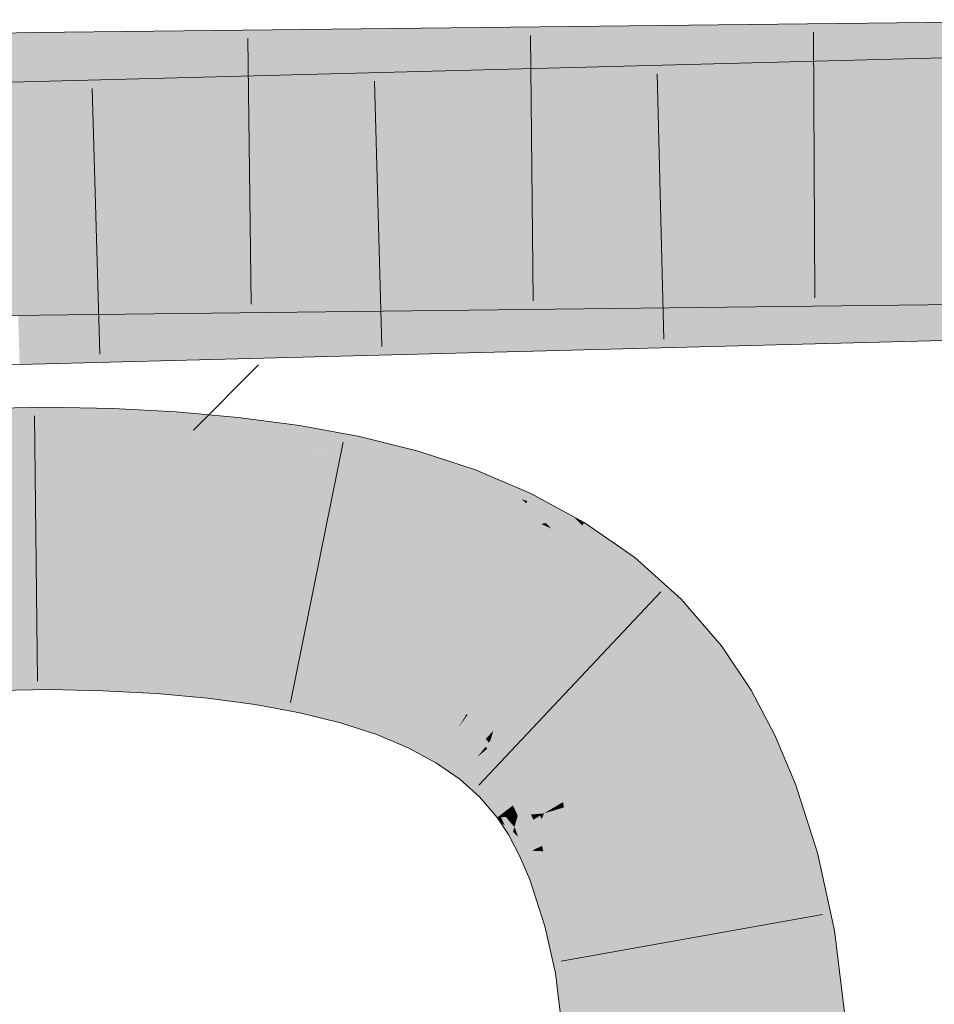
# Model space of a CAD drawing. Extents: x -620 to 300, y 62 to 1107.
# Tile 205 of 256: x 223.596 to 224.406, y 724.14 to 725.011. Entities that reach past the tile are written whole.
import ezdxf

# ---------------------------------------------------------------- set-up
doc = ezdxf.new("R2010")
doc.units = 0
doc.layers.get('0').update_dxf_attribs({"lineweight": 35})
for name, color, linetype, lineweight, true_color in [('E_Detail_Wandschraffur', 7, 'Continuous', 5, 0xc0c0c0), ('E_Leerrohr 25-A06G9G0X8I', 7, 'Continuous', 9, 0xff8000), ('E_Leerrohr 25-Shading', 7, 'Continuous', 9, 0xff8000)]:
    doc.layers.add(name, color=color, linetype=linetype, lineweight=lineweight, true_color=true_color)

# ---------------------------------------------------------------- blocks, each defined once
blk = doc.blocks.new('Shading-A06G9FMP8I', base_point=(188.1987, 722.68439))
at = {"layer": 'E_Leerrohr 25-Shading', "color": 43, "true_color": 0xd7ab7f}
for points in [[(223.60986, 724.96381), (223.60986, 724.9635), (223.97958, 725.00427), (223.82458, 724.97955)], [(223.60986, 724.96381), (223.97958, 725.00427), (223.88228, 725.00317)], [(223.82458, 724.97955), (223.9821, 724.99139), (223.97958, 725.00427), (224.02113, 725.00476)], [(224.0329, 725.00006), (224.02113, 725.00476), (223.9821, 724.99139)], [(224.10953, 724.96918), (224.17453, 724.96991), (224.02113, 725.00476), (224.08614, 725.00549)], [(224.17453, 724.93481), (225.70341, 724.97485), (224.08614, 724.96912), (225.70282, 725.01147)], [(224.17453, 724.96991), (224.5488, 724.97412), (224.08614, 725.00549), (224.54874, 725.01074)], [(223.60938, 724.99457), (223.6093, 725.00012), (223.09911, 724.95343), (223.4805, 724.99261)], [(223.4805, 724.99261), (223.6093, 725.00012), (223.53979, 724.99872)], [(223.66527, 725.00073), (223.6093, 725.00012), (223.60938, 724.99457)], [(223.6096, 724.98053), (223.77826, 725.00201), (223.60938, 724.99457), (223.66527, 725.00073)], [(223.88228, 725.00317), (223.77826, 725.00201), (223.60986, 724.96381), (223.6096, 724.98053)], [(224.05267, 724.99207), (224.0329, 725.00006), (223.9108, 724.96692), (223.9821, 724.99139)], [(223.60938, 724.99457), (223.09911, 724.95343), (223.29811, 724.95734)], [(223.29811, 724.95734), (223.46449, 724.96063), (223.60938, 724.99457), (223.6096, 724.98053)], [(223.83342, 724.966), (223.9821, 724.99139), (223.73247, 724.9649), (223.82458, 724.97955)], [(223.9108, 724.96692), (223.9821, 724.99139), (223.83342, 724.966)], [(223.9108, 724.96692), (224.10953, 724.96918), (224.05267, 724.99207)], [(223.46449, 724.96063), (223.60986, 724.9635), (223.6096, 724.98053)], [(223.82458, 724.97955), (223.60986, 724.9635), (223.73247, 724.9649)], [(224.10953, 724.93311), (224.17453, 724.93481), (224.02113, 724.96741), (224.08614, 724.96912)], [(223.58887, 724.9408), (223.74026, 724.96008), (223.58855, 724.95197), (223.6377, 724.9574)], [(223.58928, 724.927), (223.83504, 724.96259), (223.58887, 724.9408), (223.74026, 724.96008)], [(223.92506, 724.9649), (223.83504, 724.96259), (223.58951, 724.91949), (223.58928, 724.927)], [(223.92506, 724.9649), (223.58951, 724.91949), (223.6913, 724.92712)], [(223.6913, 724.92712), (223.85339, 724.93933), (223.92506, 724.9649), (224.01151, 724.96716)], [(223.85339, 724.93933), (223.9778, 724.94867), (224.01151, 724.96716), (224.02113, 724.96741)], [(224.05823, 724.95306), (224.03972, 724.96021), (223.9312, 724.92847), (223.9778, 724.94867)], [(224.03972, 724.96021), (224.02113, 724.96741), (223.9778, 724.94867)], [(223.6377, 724.9574), (223.58842, 724.95612), (223.58855, 724.95197)], [(223.9312, 724.92847), (224.10953, 724.93311), (224.05823, 724.95306)], [(223.85977, 724.92657), (223.9778, 724.94867), (223.76749, 724.92419), (223.85339, 724.93933)], [(223.9312, 724.92847), (223.9778, 724.94867), (223.85977, 724.92657)], [(223.76749, 724.92419), (223.85339, 724.93933), (223.65457, 724.9212), (223.6913, 724.92712)], [(223.6913, 724.92712), (223.58951, 724.91949), (223.65457, 724.9212)], [(224.08614, 724.71906), (225.70691, 724.76154), (224.17453, 724.758), (225.70631, 724.7981)], [(224.08614, 724.75549), (224.54916, 724.76074), (224.17453, 724.79309), (224.54909, 724.79736)], [(223.61272, 724.77991), (223.61261, 724.78674), (223.49919, 724.78448)], [(224.01778, 724.76196), (223.61293, 724.78674), (223.83803, 724.7691), (223.61261, 724.78674)], [(223.83803, 724.7691), (223.61261, 724.78674), (223.61272, 724.77991)], [(224.01642, 724.76483), (223.71317, 724.7879), (224.01778, 724.76196), (223.61293, 724.78674)], [(224.01422, 724.76953), (223.80247, 724.78888), (224.01642, 724.76483), (223.71317, 724.7879)], [(223.88306, 724.78979), (223.80247, 724.78888), (224.01112, 724.77612), (224.01422, 724.76953)], [(224.01112, 724.77612), (224.00755, 724.78375), (223.88306, 724.78979), (223.95065, 724.79059)], [(224.00755, 724.78375), (224.00406, 724.7912), (223.95065, 724.79059)], [(224.10953, 724.79236), (224.00406, 724.7912), (224.0827, 724.78094)], [(224.0827, 724.78094), (224.00406, 724.7912), (224.07127, 724.77612), (224.00755, 724.78375)], [(224.02113, 724.75476), (224.08614, 724.75549), (224.10953, 724.79236), (224.17453, 724.79309)], [(223.53949, 724.77679), (223.42804, 724.78003), (223.61317, 724.75012), (222.65681, 724.73132)], [(223.49919, 724.78448), (223.42804, 724.78003), (223.61272, 724.77991), (223.61279, 724.77466)], [(223.53949, 724.77679), (223.61317, 724.75012), (223.61299, 724.76263)], [(223.61279, 724.77466), (223.53949, 724.77679), (223.61299, 724.76263)], [(223.61272, 724.77991), (223.61279, 724.77466), (223.83803, 724.7691), (223.8983, 724.7644)], [(224.07127, 724.77612), (224.00755, 724.78375), (224.05922, 724.771), (224.01112, 724.77612)], [(223.8983, 724.7644), (223.61279, 724.77466), (223.67314, 724.75079), (223.61299, 724.76263)], [(224.01846, 724.76044), (223.83803, 724.7691), (224.01866, 724.76001), (223.8983, 724.7644)], [(224.01778, 724.76196), (223.83803, 724.7691), (224.01846, 724.76044)], [(224.05922, 724.771), (224.01112, 724.77612), (224.04842, 724.76636), (224.01422, 724.76953)], [(224.04842, 724.76636), (224.01422, 724.76953), (224.04051, 724.763), (224.01642, 724.76483)], [(223.61299, 724.76263), (223.61317, 724.75012), (223.67314, 724.75079)], [(223.8983, 724.7644), (223.67314, 724.75079), (224.02113, 724.75476)], [(223.8983, 724.7644), (224.02113, 724.75476), (224.01866, 724.76001)], [(224.04051, 724.763), (224.01642, 724.76483), (224.03545, 724.76086), (224.01778, 724.76196)], [(224.03545, 724.76086), (224.01778, 724.76196), (224.03288, 724.75977), (224.01846, 724.76044)], [(224.03288, 724.75977), (224.01846, 724.76044), (224.03236, 724.75952), (224.01866, 724.76001)], [(224.01866, 724.76001), (224.02113, 724.75476), (224.03236, 724.75952)], [(223.91624, 724.75122), (223.8466, 724.74939), (224.02286, 724.74127), (224.02245, 724.7356)], [(224.02286, 724.74127), (224.02332, 724.74774), (223.91624, 724.75122), (223.97591, 724.75281)], [(224.02332, 724.74774), (224.02377, 724.75403), (223.97591, 724.75281)], [(224.02113, 724.71735), (224.08614, 724.71906), (224.10953, 724.75629), (224.17453, 724.758)], [(224.0876, 724.74664), (224.02377, 724.75403), (224.0771, 724.742), (224.02332, 724.74774)], [(224.10953, 724.75629), (224.02377, 724.75403), (224.0876, 724.74664)], [(224.0219, 724.72803), (223.59775, 724.74286), (223.7343, 724.7345), (223.59474, 724.7428)], [(223.7343, 724.7345), (223.59474, 724.7428), (223.59489, 724.73773)], [(224.02199, 724.72919), (223.68941, 724.7453), (224.0219, 724.72803), (223.59775, 724.74286)], [(224.02216, 724.73163), (223.77138, 724.74744), (224.02199, 724.72919), (223.68941, 724.7453)], [(224.02245, 724.7356), (223.8466, 724.74939), (224.02216, 724.73163), (223.77138, 724.74744)], [(224.0771, 724.742), (224.02332, 724.74774), (224.06616, 724.73718), (224.02286, 724.74127)], [(223.62947, 724.73694), (223.59489, 724.73773), (223.70523, 724.70911), (223.59528, 724.7251)], [(223.62947, 724.73694), (223.70523, 724.70911), (223.76804, 724.71075)], [(223.76804, 724.71075), (224.02113, 724.71735), (223.62947, 724.73694), (223.7343, 724.7345)], [(223.7343, 724.7345), (224.02113, 724.71735), (224.02188, 724.72778)], [(224.0219, 724.72803), (223.7343, 724.7345), (224.02188, 724.72778)], [(224.05652, 724.73297), (224.02245, 724.7356), (224.04962, 724.72992), (224.02216, 724.73163)], [(224.06616, 724.73718), (224.02286, 724.74127), (224.05652, 724.73297), (224.02245, 724.7356)], [(223.70523, 724.70911), (223.59528, 724.7251), (223.63646, 724.70728), (223.59567, 724.71173)], [(224.0219, 724.72803), (224.02113, 724.71735), (224.04358, 724.72723)], [(224.04544, 724.72809), (224.02199, 724.72919), (224.04358, 724.72723), (224.0219, 724.72803)], [(224.04962, 724.72992), (224.02216, 724.73163), (224.04544, 724.72809), (224.02199, 724.72919)], [(223.59567, 724.71173), (223.59583, 724.70624), (223.63646, 724.70728)], [(223.6201, 724.65076), (223.61993, 724.66864), (223.45268, 724.64764), (223.45204, 724.66541)], [(223.67805, 724.64978), (223.67871, 724.66736), (223.6201, 724.65076), (223.61993, 724.66864)], [(223.73323, 724.6474), (223.73442, 724.66443), (223.67805, 724.64978), (223.67871, 724.66736)], [(223.78761, 724.64343), (223.78938, 724.65955), (223.73323, 724.6474), (223.73442, 724.66443)], [(223.78761, 724.64343), (223.84348, 724.65234), (223.78938, 724.65955)], [(223.62012, 724.64838), (223.6201, 724.65076), (223.45279, 724.64478), (223.45268, 724.64764)], [(223.62013, 724.64655), (223.62012, 724.64838), (223.45285, 724.64307), (223.45279, 724.64478)], [(223.45285, 724.64307), (223.45322, 724.63306), (223.62013, 724.64655), (223.62024, 724.63611)], [(223.67798, 724.64758), (223.67805, 724.64978), (223.62012, 724.64838), (223.6201, 724.65076)], [(223.6779, 724.64569), (223.67798, 724.64758), (223.62013, 724.64655), (223.62012, 724.64838)], [(223.62013, 724.64655), (223.62024, 724.63611), (223.6779, 724.64569), (223.67751, 724.63513)], [(223.73294, 724.64343), (223.73308, 724.64532), (223.6779, 724.64569), (223.67798, 724.64758)], [(223.73308, 724.64532), (223.73323, 724.6474), (223.67798, 724.64758), (223.67805, 724.64978)], [(223.73308, 724.64532), (223.78761, 724.64343), (223.73323, 724.6474)], [(223.78761, 724.64343), (223.80731, 724.64124), (223.84348, 724.65234), (223.8414, 724.63916)], [(223.89374, 724.62927), (223.89659, 724.64252), (223.84113, 724.63745), (223.84348, 724.65234)], [(223.6779, 724.64569), (223.67751, 724.63513), (223.73294, 724.64343), (223.73219, 724.63275)], [(223.73294, 724.64343), (223.73219, 724.63275), (223.78719, 724.63953), (223.786, 724.62878)], [(223.78719, 724.63953), (223.7874, 724.64148), (223.73294, 724.64343), (223.73308, 724.64532)], [(223.73308, 724.64532), (223.75854, 724.64355), (223.78761, 724.64343), (223.78751, 724.6424)], [(223.75854, 724.64355), (223.7874, 724.64148), (223.78751, 724.6424)], [(223.78719, 724.63953), (223.786, 724.62878), (223.84053, 724.63373), (223.83882, 724.62292)], [(223.84053, 724.63373), (223.84085, 724.63574), (223.78719, 724.63953), (223.7874, 724.64148)], [(223.7874, 724.64148), (223.80733, 724.64124), (223.78751, 724.6424)], [(223.7874, 724.64148), (223.84085, 724.63574), (223.80733, 724.64124), (223.84113, 724.63745)], [(223.80733, 724.64124), (223.78761, 724.64343), (223.78751, 724.6424)], [(223.80731, 724.64124), (223.84113, 724.63745), (223.8414, 724.63916)], [(223.8934, 724.62769), (223.89374, 724.62927), (223.84085, 724.63574), (223.84113, 724.63745)], [(223.94542, 724.61847), (223.94861, 724.62958), (223.89374, 724.62927), (223.89659, 724.64252)], [(223.45322, 724.63306), (223.45337, 724.62878), (223.62024, 724.63611), (223.62027, 724.63202)], [(223.62024, 724.63611), (223.62027, 724.63202), (223.67751, 724.63513), (223.67734, 724.6308)], [(223.67751, 724.63513), (223.67734, 724.6308), (223.73219, 724.63275), (223.73186, 724.62787)], [(223.73219, 724.63275), (223.73186, 724.62787), (223.786, 724.62878), (223.78537, 724.62317)], [(223.786, 724.62878), (223.78537, 724.62317), (223.83882, 724.62292), (223.83777, 724.61621)], [(223.86179, 724.63043), (223.84053, 724.63373), (223.86098, 724.61945), (223.83882, 724.62292)], [(223.89296, 724.62567), (223.8934, 724.62769), (223.84053, 724.63373), (223.84085, 724.63574)], [(223.89296, 724.62567), (223.86179, 724.63043), (223.89061, 724.61481), (223.86098, 724.61945)], [(223.94501, 724.61707), (223.94542, 724.61847), (223.8934, 724.62769), (223.89374, 724.62927)], [(223.99619, 724.60455), (223.99933, 724.61304), (223.94542, 724.61847), (223.94861, 724.62958)], [(223.86098, 724.61945), (223.83882, 724.62292), (223.86044, 724.612), (223.83777, 724.61621)], [(223.89296, 724.62567), (223.89061, 724.61481), (223.94443, 724.61499), (223.94133, 724.60419)], [(223.94443, 724.61499), (223.94501, 724.61707), (223.89296, 724.62567), (223.8934, 724.62769)], [(223.89061, 724.61481), (223.86098, 724.61945), (223.88887, 724.60675), (223.86044, 724.612)], [(223.89061, 724.61481), (223.88887, 724.60675), (223.94133, 724.60419), (223.93854, 724.59436)], [(223.94443, 724.61499), (223.94133, 724.60419), (223.99493, 724.6012), (223.99097, 724.59052)], [(223.99493, 724.6012), (223.9957, 724.60327), (223.94443, 724.61499), (223.94501, 724.61707)], [(223.9957, 724.60327), (223.99619, 724.60455), (223.94501, 724.61707), (223.94542, 724.61847)], [(223.99933, 724.61304), (223.99619, 724.60455), (224.02113, 724.60382), (224.01364, 724.59839)], [(223.94133, 724.60419), (223.93854, 724.59436), (223.99097, 724.59052), (223.98656, 724.57874)], [(224.01018, 724.59583), (224.01364, 724.59839), (223.99493, 724.6012), (223.99619, 724.60455)], [(224.02113, 724.60382), (224.01364, 724.59839), (224.03677, 724.59021)], [(224.02113, 724.60382), (224.04024, 724.58716), (224.04852, 724.59222), (224.04524, 724.58539)], [(223.99896, 724.58771), (224.01018, 724.59583), (223.99097, 724.59052), (223.99493, 724.6012)], [(224.03947, 724.57336), (224.01018, 724.59583), (223.99896, 724.58771)], [(224.0424, 724.58453), (224.01364, 724.59839), (224.01018, 724.59583)], [(224.03947, 724.57336), (224.04437, 724.58356), (224.01018, 724.59583), (224.0424, 724.58453)], [(224.01364, 724.59839), (224.04437, 724.58356), (224.03677, 724.59021)], [(223.99097, 724.59052), (223.98656, 724.57874), (223.99896, 724.58771)], [(223.99896, 724.58771), (223.98656, 724.57874), (224.03947, 724.57336), (224.0327, 724.5592)], [(224.04024, 724.58716), (224.04437, 724.58356), (224.04524, 724.58539)], [(224.04524, 724.58539), (224.04437, 724.58356), (224.0791, 724.57019), (224.06165, 724.56604)], [(224.08614, 724.57184), (224.04852, 724.59222), (224.0791, 724.57019), (224.04524, 724.58539)], [(224.06165, 724.56604), (224.04437, 724.58356), (224.05768, 724.56512), (224.03947, 724.57336)], [(224.03947, 724.57336), (224.0327, 724.5592), (224.05768, 724.56512)], [(224.0791, 724.57019), (224.06165, 724.56604), (224.09387, 724.56354), (224.08247, 724.54498)], [(224.09406, 724.56384), (224.08614, 724.57184), (224.09387, 724.56354), (224.0791, 724.57019)], [(224.09406, 724.56384), (224.09576, 724.56665), (224.08614, 724.57184)], [(224.0327, 724.5592), (224.06212, 724.55078), (224.05768, 724.56512), (224.0648, 724.56189)], [(224.06212, 724.55078), (224.0327, 724.5592), (224.06052, 724.54413)], [(224.06651, 724.56116), (224.06165, 724.56604), (224.05768, 724.56512)], [(224.06212, 724.55078), (224.08247, 724.54498), (224.0648, 724.56189), (224.06651, 724.56116)], [(224.09406, 724.56384), (224.08247, 724.54498), (224.11775, 724.50684), (224.10953, 724.51257)], [(224.09406, 724.56384), (224.09468, 724.56311), (224.09576, 724.56665), (224.12924, 724.54333)], [(224.09406, 724.56384), (224.11775, 724.50684), (224.12933, 724.52155)], [(224.09468, 724.56311), (224.12933, 724.52155), (224.12924, 724.54333), (224.14041, 724.53558)], [(224.07661, 724.5354), (224.08247, 724.54498), (224.06052, 724.54413), (224.06212, 724.55078)], [(224.08247, 724.54498), (224.07661, 724.5354), (224.10953, 724.51257)], [(224.15977, 724.47742), (224.18156, 724.49878), (224.12933, 724.52155), (224.14041, 724.53558)], [(224.11775, 724.50684), (224.15543, 724.47314), (224.12933, 724.52155), (224.15977, 724.47742)], [(224.17453, 724.45093), (224.18156, 724.49878), (224.15977, 724.47742)], [(224.17453, 724.45093), (224.18806, 724.43518), (224.18156, 724.49878), (224.21713, 724.45746)], [(224.15543, 724.47314), (224.17453, 724.45093), (224.15977, 724.47742)], [(223.62189, 724.45428), (223.62187, 724.45526), (223.46713, 724.45227)], [(223.67064, 724.45233), (223.6707, 724.4541), (223.62189, 724.45428), (223.62187, 724.45526)], [(224.21198, 724.39941), (224.24344, 724.41815), (224.18806, 724.43518), (224.21713, 724.45746)], [(223.46016, 724.44061), (223.62198, 724.44476), (223.46713, 724.45227), (223.62189, 724.45428)], [(223.62198, 724.44476), (223.6703, 724.44348), (223.62189, 724.45428), (223.67064, 724.45233)], [(223.6703, 724.44348), (223.71866, 724.44049), (223.67064, 724.45233), (223.71924, 724.44873)], [(223.67064, 724.45233), (223.71924, 724.44873), (223.67068, 724.45367), (223.71936, 724.45038)], [(223.71936, 724.45038), (223.71944, 724.45154), (223.67068, 724.45367), (223.6707, 724.4541)], [(223.71866, 724.44049), (223.76474, 724.43567), (223.71924, 724.44873), (223.76558, 724.4433)], [(223.71924, 724.44873), (223.76558, 724.4433), (223.71936, 724.45038), (223.76579, 724.44525)], [(223.76579, 724.44525), (223.76602, 724.44745), (223.71936, 724.45038), (223.71944, 724.45154)], [(223.76579, 724.44525), (223.80962, 724.43805), (223.76599, 724.44708), (223.81001, 724.44055)], [(223.81001, 724.44055), (223.81018, 724.44159), (223.76599, 724.44708), (223.76602, 724.44745)], [(223.46106, 724.41553), (223.62221, 724.41864), (223.46016, 724.44061), (223.62198, 724.44476)], [(223.62221, 724.41864), (223.66933, 724.41754), (223.62198, 724.44476), (223.6703, 724.44348)], [(223.66933, 724.41754), (223.71686, 724.41504), (223.6703, 724.44348), (223.71866, 724.44049)], [(223.71686, 724.41504), (223.76202, 724.41101), (223.71866, 724.44049), (223.76474, 724.43567)], [(223.76474, 724.43567), (223.80817, 724.42883), (223.76558, 724.4433), (223.80927, 724.43585)], [(223.76558, 724.4433), (223.80927, 724.43585), (223.76579, 724.44525), (223.80962, 724.43805)], [(223.80927, 724.43585), (223.84991, 724.42633), (223.80962, 724.43805), (223.85043, 724.42877)], [(223.80962, 724.43805), (223.85043, 724.42877), (223.81001, 724.44055), (223.8511, 724.43182)], [(223.8511, 724.43182), (223.85156, 724.43396), (223.81001, 724.44055), (223.81018, 724.44159)], [(223.76202, 724.41101), (223.80446, 724.40546), (223.76474, 724.43567), (223.80817, 724.42883)], [(223.80446, 724.40546), (223.84383, 724.39819), (223.80817, 724.42883), (223.84853, 724.41992)], [(223.80817, 724.42883), (223.84853, 724.41992), (223.80927, 724.43585), (223.84991, 724.42633)], [(223.86195, 724.42255), (223.86357, 724.42474), (223.84991, 724.42633), (223.85043, 724.42877)], [(223.85043, 724.42877), (223.86357, 724.42474), (223.8511, 724.43182), (223.86568, 724.42755)], [(223.8511, 724.43182), (223.86568, 724.42755), (223.85147, 724.43353), (223.86694, 724.42932)], [(223.86694, 724.42932), (223.86748, 724.42999), (223.85147, 724.43353), (223.85156, 724.43396)], [(223.86568, 724.42755), (223.88885, 724.42084), (223.86694, 724.42932), (223.88951, 724.42316)], [(223.88951, 724.42316), (223.88959, 724.4234), (223.86694, 724.42932), (223.86748, 724.42999)], [(223.88959, 724.4234), (223.88989, 724.42444), (223.86748, 724.42999)], [(223.84853, 724.41992), (223.84383, 724.39819), (223.85791, 724.41711)], [(223.84991, 724.42633), (223.84853, 724.41992), (223.86195, 724.42255), (223.85791, 724.41711)], [(223.86195, 724.42255), (223.85791, 724.41711), (223.8871, 724.41473), (223.88544, 724.40887)], [(223.8871, 724.41473), (223.88785, 724.41736), (223.86195, 724.42255), (223.86357, 724.42474)], [(223.86357, 724.42474), (223.88785, 724.41736), (223.86568, 724.42755), (223.88885, 724.42084)], [(223.88785, 724.41736), (223.92145, 724.40387), (223.88885, 724.42084), (223.9229, 724.40771)], [(223.9229, 724.40771), (223.92374, 724.40997), (223.88885, 724.42084), (223.88959, 724.4234)], [(223.92374, 724.40997), (223.92487, 724.41302), (223.88959, 724.4234), (223.88989, 724.42444)], [(223.85791, 724.41711), (223.84383, 724.39819), (223.88544, 724.40887), (223.87981, 724.38922)], [(223.8871, 724.41473), (223.88544, 724.40887), (223.92043, 724.40112), (223.91847, 724.39581)], [(223.92043, 724.40112), (223.92145, 724.40387), (223.8871, 724.41473), (223.88785, 724.41736)], [(223.92374, 724.40997), (223.9538, 724.39459), (223.92468, 724.41254), (223.95561, 724.39832)], [(223.92468, 724.41254), (223.95561, 724.39832), (223.92487, 724.41302), (223.95605, 724.39929)], [(223.95605, 724.39929), (223.95631, 724.39978), (223.92487, 724.41302)], [(224.23154, 724.36255), (224.26462, 724.37823), (224.21198, 724.39941), (224.24344, 724.41815)], [(223.88544, 724.40887), (223.87981, 724.38922), (223.91847, 724.39581), (223.91209, 724.37872)], [(223.94955, 724.38574), (223.95088, 724.38849), (223.92043, 724.40112), (223.92145, 724.40387)], [(223.92145, 724.40387), (223.95088, 724.38849), (223.9229, 724.40771), (223.95285, 724.39258)], [(223.95285, 724.39258), (223.9538, 724.39459), (223.9229, 724.40771), (223.92374, 724.40997)], [(223.91847, 724.39581), (223.91209, 724.37872), (223.9473, 724.38098), (223.94049, 724.36676)], [(223.92043, 724.40112), (223.91847, 724.39581), (223.94955, 724.38574), (223.9473, 724.38098)], [(223.97852, 724.37573), (223.97957, 724.37738), (223.95285, 724.39258), (223.9538, 724.39459)], [(223.9538, 724.39459), (223.97957, 724.37738), (223.95561, 724.39832), (223.98241, 724.38202)], [(223.95561, 724.39832), (223.98241, 724.38202), (223.95605, 724.39929), (223.98318, 724.3833)], [(223.95605, 724.39929), (223.98318, 724.3833), (223.95631, 724.39978), (223.98378, 724.38428)], [(223.98378, 724.38428), (223.9841, 724.38477), (223.95631, 724.39978)], [(223.94955, 724.38574), (223.9473, 724.38098), (223.97429, 724.36884), (223.97176, 724.36469)], [(223.97429, 724.36884), (223.97597, 724.37152), (223.94955, 724.38574), (223.95088, 724.38849)], [(223.95088, 724.38849), (223.97597, 724.37152), (223.95285, 724.39258), (223.97852, 724.37573)], [(223.98378, 724.38428), (224.00716, 724.36658), (223.9841, 724.38477), (224.00789, 724.36749)], [(224.00789, 724.36749), (224.0083, 724.36804), (223.9841, 724.38477)], [(223.9473, 724.38098), (223.94049, 724.36676), (223.97176, 724.36469), (223.96494, 724.35358)], [(223.99988, 724.35736), (224.00099, 724.35876), (223.97852, 724.37573), (223.97957, 724.37738)], [(223.97957, 724.37738), (224.00099, 724.35876), (223.98241, 724.38202), (224.005, 724.36383)], [(223.98241, 724.38202), (224.005, 724.36383), (223.98318, 724.3833), (224.00616, 724.3653)], [(223.98318, 724.3833), (224.00616, 724.3653), (223.98378, 724.38428), (224.00716, 724.36658)], [(224.24835, 724.32269), (224.28281, 724.33502), (224.23154, 724.36255), (224.26462, 724.37823)], [(223.97429, 724.36884), (223.97176, 724.36469), (223.99467, 724.35071), (223.99185, 724.34717)], [(223.99467, 724.35071), (223.9967, 724.35333), (223.97429, 724.36884), (223.97597, 724.37152)], [(223.97597, 724.37152), (223.9967, 724.35333), (223.97852, 724.37573), (223.99988, 724.35736)], [(224.0085, 724.36517), (224.01001, 724.36652), (224.00716, 724.36658), (224.0083, 724.36804)], [(223.97176, 724.36469), (223.96494, 724.35358), (223.99185, 724.34717), (223.98564, 724.33929)], [(224.01714, 724.33765), (224.01833, 724.33881), (223.99988, 724.35736), (224.00099, 724.35876)], [(224.005, 724.36383), (224.00099, 724.35876), (224.00586, 724.36292)], [(224.00586, 724.36292), (224.00099, 724.35876), (224.02353, 724.34393), (224.01833, 724.33881)], [(224.00616, 724.3653), (224.005, 724.36383), (224.00726, 724.36414), (224.00586, 724.36292)], [(224.00726, 724.36414), (224.00586, 724.36292), (224.02509, 724.34546), (224.02353, 724.34393)], [(224.00726, 724.36414), (224.0085, 724.36517), (224.00616, 724.3653), (224.00716, 724.36658)], [(224.02509, 724.34546), (224.02652, 724.34686), (224.00726, 724.36414), (224.0085, 724.36517)], [(224.02652, 724.34686), (224.02673, 724.34705), (224.0085, 724.36517), (224.01001, 724.36652)], [(224.01001, 724.36652), (224.01038, 724.36609), (224.02916, 724.34943), (224.02866, 724.34894)], [(224.01038, 724.36609), (224.02673, 724.34705), (224.02866, 724.34894)], [(223.99467, 724.35071), (223.99185, 724.34717), (224.01099, 724.3316), (224.00793, 724.32861)], [(224.01099, 724.3316), (224.01337, 724.33392), (223.99467, 724.35071), (223.9967, 724.35333)], [(223.9967, 724.35333), (224.01337, 724.33392), (223.99988, 724.35736), (224.01714, 724.33765)], [(223.99185, 724.34717), (223.98564, 724.33929), (224.00793, 724.32861), (224.00301, 724.32379)], [(224.02353, 724.34393), (224.01833, 724.33881), (224.03897, 724.32092), (224.03265, 724.3161)], [(224.02509, 724.34546), (224.02353, 724.34393), (224.04091, 724.32245), (224.03897, 724.32092)], [(224.04176, 724.32306), (224.02673, 724.34705), (224.04091, 724.32245), (224.02509, 724.34546)], [(224.02673, 724.34705), (224.04176, 724.32306), (224.02866, 724.34894), (224.04602, 724.32635)], [(224.02866, 724.34894), (224.04602, 724.32635), (224.02916, 724.34943), (224.04713, 724.32721)], [(224.04713, 724.32721), (224.04776, 724.32764), (224.02916, 724.34943)], [(224.02451, 724.30988), (224.02716, 724.31189), (224.01099, 724.3316), (224.01337, 724.33392)], [(224.01337, 724.33392), (224.02716, 724.31189), (224.01714, 724.33765), (224.03143, 724.31519)], [(224.03143, 724.31519), (224.03265, 724.3161), (224.01714, 724.33765), (224.01833, 724.33881)], [(224.27956, 724.26794), (224.30219, 724.27399), (224.24872, 724.32281), (224.28281, 724.33502)], [(224.00793, 724.32861), (224.00301, 724.32379), (224.02129, 724.30737), (224.01869, 724.30542)], [(224.01099, 724.3316), (224.00793, 724.32861), (224.02451, 724.30988), (224.02129, 724.30737)], [(224.04858, 724.30804), (224.05583, 724.30865), (224.04176, 724.32306), (224.04602, 724.32635)], [(224.04602, 724.32635), (224.05583, 724.30865), (224.04713, 724.32721), (224.05789, 724.30884)], [(224.05789, 724.30884), (224.06004, 724.30902), (224.04713, 724.32721), (224.04776, 724.32764)], [(224.02716, 724.31189), (224.02966, 724.30634), (224.03143, 724.31519), (224.03526, 724.30682)], [(224.03526, 724.30682), (224.0368, 724.30701), (224.03143, 724.31519), (224.03265, 724.3161)], [(224.03897, 724.32092), (224.03265, 724.3161), (224.04536, 724.30774), (224.0368, 724.30701)], [(224.04858, 724.30804), (224.04176, 724.32306), (224.04536, 724.30774), (224.03897, 724.32092)], [(224.24835, 724.32269), (224.26683, 724.26453), (224.24872, 724.32281), (224.27956, 724.26794)], [(224.02129, 724.30737), (224.01869, 724.30542), (224.02206, 724.30566)], [(224.02206, 724.30566), (224.02623, 724.30603), (224.02129, 724.30737), (224.02451, 724.30988)], [(224.02451, 724.30988), (224.02623, 724.30603), (224.02716, 724.31189), (224.02966, 724.30634)], [(224.02623, 724.30603), (224.03391, 724.29694), (224.02966, 724.30634)], [(224.02966, 724.30634), (224.03391, 724.29694), (224.03526, 724.30682), (224.03618, 724.30481)], [(224.04102, 724.29773), (224.0368, 724.30701), (224.03513, 724.29419), (224.03391, 724.29694)], [(224.03618, 724.30481), (224.0368, 724.30701), (224.03526, 724.30682)], [(224.04102, 724.29773), (224.05064, 724.30347), (224.0368, 724.30701), (224.04858, 724.30804)], [(224.04858, 724.30804), (224.05064, 724.30347), (224.05583, 724.30865), (224.05672, 724.30707)], [(224.05064, 724.30347), (224.05397, 724.29346), (224.05672, 724.30707), (224.05804, 724.30389)], [(224.05672, 724.30707), (224.06004, 724.30902), (224.05583, 724.30865)], [(224.05804, 724.30389), (224.06004, 724.30902), (224.05672, 724.30707)], [(224.07185, 724.28674), (224.06004, 724.30902), (224.06627, 724.28406), (224.05804, 724.30389)], [(224.02206, 724.30566), (224.01869, 724.30542), (224.02534, 724.2984), (224.02113, 724.30164)], [(224.02113, 724.30164), (224.02858, 724.29034), (224.0327, 724.29279)], [(224.02534, 724.2984), (224.03188, 724.2934), (224.02206, 724.30566), (224.02623, 724.30603)], [(224.02623, 724.30603), (224.03188, 724.2934), (224.03391, 724.29694), (224.0327, 724.29279)], [(224.04102, 724.29773), (224.03513, 724.29419), (224.04778, 724.27759), (224.03706, 724.28839)], [(224.04102, 724.29773), (224.04778, 724.27759), (224.05064, 724.30347), (224.05397, 724.29346)], [(224.05804, 724.30389), (224.05397, 724.29346), (224.06627, 724.28406), (224.05836, 724.28033)], [(224.02858, 724.29034), (224.03877, 724.27106), (224.0327, 724.29279), (224.04932, 724.27606)], [(224.03391, 724.29694), (224.0327, 724.29279), (224.03513, 724.29419)], [(224.03513, 724.29419), (224.0327, 724.29279), (224.03706, 724.28839)], [(224.05397, 724.29346), (224.04778, 724.27759), (224.05836, 724.28033), (224.04932, 724.27606)], [(224.05836, 724.28033), (224.04932, 724.27606), (224.05951, 724.27551)], [(224.07185, 724.28674), (224.05836, 724.28033), (224.077, 724.27466), (224.05951, 724.27551)], [(224.03877, 724.27106), (224.04747, 724.25067), (224.04932, 724.27606), (224.0643, 724.25671)], [(224.05951, 724.27551), (224.04932, 724.27606), (224.06389, 724.25726)], [(224.077, 724.27466), (224.05951, 724.27551), (224.0643, 724.25671), (224.06389, 724.25726)], [(224.077, 724.27466), (224.0643, 724.25671), (224.07996, 724.26233)], [(224.07996, 724.26233), (224.08194, 724.26306), (224.077, 724.27466)], [(224.30415, 724.20355), (224.31725, 724.20557), (224.27956, 724.26794), (224.30219, 724.27399)], [(224.08611, 724.21808), (224.08194, 724.26306), (224.07996, 724.26233)], [(224.08611, 724.21808), (224.08717, 724.21625), (224.08194, 724.26306), (224.09612, 724.21863)], [(224.26683, 724.26453), (224.28107, 724.20001), (224.27956, 724.26794), (224.30415, 724.20355)], [(224.04747, 724.25067), (224.06076, 724.20917), (224.0643, 724.25671), (224.08717, 724.21625)], [(224.0643, 724.25671), (224.08611, 724.21808), (224.07996, 724.26233)], [(224.08717, 724.21625), (224.06076, 724.20917), (224.10173, 724.17249), (224.07014, 724.1676)], [(224.08717, 724.21625), (224.10257, 724.17676), (224.09612, 724.21863), (224.10175, 724.1936)], [(224.08717, 724.21625), (224.10173, 724.17249), (224.09979, 724.1839)], [(224.28107, 724.20001), (224.29619, 724.07532), (224.30415, 724.20355), (224.33026, 724.078)], [(224.33026, 724.078), (224.33269, 724.07819), (224.30415, 724.20355), (224.31725, 724.20557)], [(224.10257, 724.17676), (224.10413, 724.17285), (224.10175, 724.1936), (224.10634, 724.17316)], [(224.10173, 724.17249), (224.10413, 724.17285), (224.09979, 724.1839)], [(224.10173, 724.17249), (224.07014, 724.1676), (224.1028, 724.15051)], [(224.1028, 724.15051), (224.07014, 724.1676), (224.10715, 724.06042), (224.08347, 724.05859)], [(224.10378, 724.17279), (224.10173, 724.17249), (224.1053, 724.14917), (224.1028, 724.15051)], [(224.1053, 724.14917), (224.10413, 724.17285), (224.10378, 724.17279)], [(224.10953, 724.14697), (224.10634, 724.17316), (224.10413, 724.17285)], [(224.1053, 724.14917), (224.10759, 724.14801), (224.10413, 724.17285), (224.10645, 724.16168)], [(224.10759, 724.14801), (224.10953, 724.14697), (224.10645, 724.16168)], [(224.1053, 724.14917), (224.1028, 724.15051), (224.11105, 724.06073), (224.10715, 724.06042)], [(224.11105, 724.06073), (224.11482, 724.06104), (224.1053, 724.14917), (224.10759, 724.14801)], [(224.10759, 724.14801), (224.11482, 724.06104), (224.10896, 724.14728), (224.11771, 724.06128)], [(224.11771, 724.06128), (224.11996, 724.06146), (224.10896, 724.14728), (224.10953, 724.14697)]]:
    blk.add_solid(points, dxfattribs=at)
at = {"layer": 'E_Leerrohr 25-Shading', "color": 31, "true_color": 0xfabd7f}
for points in [[(224.10953, 724.96918), (223.9108, 724.96692), (224.14613, 724.88116), (223.85806, 724.87793)], [(224.14613, 724.88116), (224.21114, 724.8819), (224.10953, 724.96918), (224.17453, 724.96991)], [(224.17453, 724.96991), (224.19194, 724.9281), (224.5488, 724.97412), (224.54886, 724.93854)], [(224.17453, 724.93481), (224.21114, 724.84735), (225.52399, 724.97015), (225.52492, 724.88177)], [(223.43787, 724.8717), (223.57463, 724.87439), (223.46449, 724.96063), (223.60736, 724.96344)], [(223.57463, 724.87439), (223.61124, 724.87512), (223.60736, 724.96344), (223.60986, 724.9635)], [(223.73247, 724.9649), (223.60986, 724.9635), (223.69249, 724.87604), (223.61124, 724.87512)], [(223.78668, 724.87708), (223.83342, 724.966), (223.69249, 724.87604), (223.73247, 724.9649)], [(223.85806, 724.87793), (223.9108, 724.96692), (223.78668, 724.87708), (223.83342, 724.966)], [(224.14613, 724.84564), (224.21114, 724.84735), (224.10953, 724.93311), (224.17453, 724.93481)], [(224.19194, 724.9281), (224.21114, 724.8819), (224.54886, 724.93854), (224.54895, 724.88574)], [(223.81351, 724.83698), (223.85977, 724.92657), (223.72803, 724.83472), (223.76749, 724.92419)], [(223.87889, 724.83868), (223.9312, 724.92847), (223.81351, 724.83698), (223.85977, 724.92657)], [(224.10953, 724.93311), (223.9312, 724.92847), (224.14613, 724.84564), (223.87889, 724.83868)], [(223.63, 724.85376), (223.65457, 724.9212), (223.59148, 724.85303), (223.58951, 724.91949)], [(223.72803, 724.83472), (223.76749, 724.92419), (223.62207, 724.83197), (223.65457, 724.9212)], [(224.14613, 724.88116), (224.13876, 724.86328), (224.21114, 724.8819), (224.20396, 724.8645)], [(224.17453, 724.758), (225.70631, 724.7981), (224.21114, 724.84735), (225.70486, 724.88647)], [(224.21114, 724.8819), (224.20396, 724.8645), (224.54895, 724.88574), (224.54897, 724.87097)], [(223.57463, 724.87439), (223.4693, 724.86218), (223.61147, 724.86072), (223.61211, 724.81891)], [(223.61147, 724.86072), (223.61124, 724.87512), (223.57463, 724.87439)], [(223.61147, 724.86072), (223.69249, 724.87604), (223.61124, 724.87512)], [(223.61147, 724.86072), (223.63762, 724.85388), (223.69249, 724.87604), (223.7373, 724.85577)], [(223.82405, 724.85736), (223.78668, 724.87708), (223.7373, 724.85577), (223.69249, 724.87604)], [(223.89052, 724.85864), (223.85806, 724.87793), (223.82405, 724.85736), (223.78668, 724.87708)], [(224.13876, 724.86328), (224.14613, 724.88116), (223.89052, 724.85864), (223.85806, 724.87793)], [(224.13876, 724.86328), (224.10953, 724.79236), (224.20396, 724.8645), (224.17453, 724.79309)], [(224.20396, 724.8645), (224.17453, 724.79309), (224.54897, 724.87097), (224.54909, 724.79736)], [(223.61211, 724.81891), (223.4693, 724.86218), (223.61261, 724.7868), (223.35657, 724.84912)], [(223.80247, 724.78888), (223.61147, 724.86072), (223.71317, 724.7879), (223.61211, 724.81891)], [(223.63762, 724.85388), (223.61147, 724.86072), (223.63, 724.85376)], [(223.63762, 724.85388), (223.88306, 724.78979), (223.7373, 724.85577)], [(223.88306, 724.78979), (223.95065, 724.79059), (223.7373, 724.85577), (223.82405, 724.85736)], [(223.95065, 724.79059), (224.00406, 724.7912), (223.82405, 724.85736), (223.89052, 724.85864)], [(224.10953, 724.79236), (224.13876, 724.86328), (224.00406, 724.7912), (223.89052, 724.85864)], [(223.49919, 724.78448), (223.61261, 724.7868), (223.32997, 724.84601), (223.3654, 724.84698)], [(223.62207, 724.83197), (223.63, 724.85376), (223.59212, 724.83118), (223.59148, 724.85303)], [(223.80247, 724.78888), (223.88306, 724.78979), (223.63, 724.85376), (223.63762, 724.85388)], [(224.10953, 724.75629), (224.17453, 724.758), (224.14613, 724.84564), (224.21114, 724.84735)], [(224.02377, 724.75403), (223.87889, 724.83868), (223.97591, 724.75281), (223.81351, 724.83698)], [(224.14613, 724.84564), (223.87889, 724.83868), (224.10953, 724.75629), (224.02377, 724.75403)], [(223.8466, 724.74939), (223.62207, 724.83197), (223.59302, 724.80084), (223.59212, 724.83118)], [(223.91624, 724.75122), (223.72803, 724.83472), (223.8466, 724.74939), (223.62207, 724.83197)], [(223.97591, 724.75281), (223.81351, 724.83698), (223.91624, 724.75122), (223.72803, 724.83472)], [(223.61211, 724.81891), (223.61261, 724.78674), (223.71317, 724.7879)], [(223.77138, 724.74744), (223.59302, 724.80084), (223.68941, 724.7453), (223.59399, 724.76819)], [(223.8466, 724.74939), (223.59302, 724.80084), (223.77138, 724.74744)], [(223.61261, 724.7868), (223.49919, 724.78448), (223.61261, 724.78674)], [(223.59399, 724.76819), (223.59474, 724.7428), (223.68941, 724.7453)], [(223.62085, 724.56909), (223.62027, 724.63202), (223.45555, 724.56836), (223.45337, 724.62878)], [(223.67499, 724.56818), (223.67734, 724.6308), (223.62085, 724.56909), (223.62027, 724.63202)], [(223.72752, 724.56647), (223.73186, 724.62787), (223.67499, 724.56818), (223.67734, 724.6308)], [(223.77885, 724.5639), (223.78537, 724.62317), (223.72752, 724.56647), (223.73186, 724.62787)], [(223.82895, 724.56036), (223.83777, 724.61621), (223.77885, 724.5639), (223.78537, 724.62317)], [(223.87021, 724.52032), (223.88887, 724.60675), (223.82397, 724.52887), (223.83777, 724.61621)], [(223.91422, 724.5094), (223.93854, 724.59436), (223.87021, 724.52032), (223.88887, 724.60675)], [(223.95572, 724.49585), (223.98656, 724.57874), (223.91422, 724.5094), (223.93854, 724.59436)], [(223.99451, 724.47949), (224.0327, 724.5592), (223.95572, 724.49585), (223.98656, 724.57874)], [(223.45555, 724.56836), (223.62105, 724.54614), (223.62085, 724.56909)], [(223.45555, 724.56836), (223.45656, 724.54047), (223.62105, 724.54614), (223.46364, 724.54059)], [(223.62085, 724.56909), (223.62105, 724.54614), (223.67499, 724.56818), (223.67419, 724.54688)], [(223.67499, 724.56818), (223.67419, 724.54688), (223.72752, 724.56647), (223.72615, 724.54688)], [(223.72565, 724.53973), (223.7757, 724.53528), (223.72752, 724.56647), (223.77885, 724.5639)], [(223.7757, 724.53528), (223.82397, 724.52887), (223.77885, 724.5639), (223.82895, 724.56036)], [(224.03035, 724.46008), (224.07661, 724.5354), (223.99451, 724.47949), (224.0327, 724.5592)], [(223.62187, 724.45526), (223.62108, 724.54364), (223.45973, 724.45215), (223.45656, 724.54047)], [(223.46364, 724.54059), (223.62108, 724.54364), (223.62105, 724.54614)], [(223.62105, 724.54614), (223.62108, 724.54364), (223.67419, 724.54688), (223.67403, 724.54242)], [(223.6707, 724.4541), (223.67403, 724.54242), (223.62187, 724.45526), (223.62108, 724.54364)], [(223.71944, 724.45154), (223.72565, 724.53973), (223.6707, 724.4541), (223.67403, 724.54242)], [(223.67419, 724.54688), (223.67403, 724.54242), (223.72615, 724.54688), (223.72565, 724.53973)], [(223.76602, 724.44745), (223.7757, 724.53528), (223.71944, 724.45154), (223.72565, 724.53973)], [(223.81018, 724.44159), (223.82397, 724.52887), (223.76602, 724.44745), (223.7757, 724.53528)], [(224.03035, 724.46008), (224.10953, 724.51257), (224.07661, 724.5354)], [(223.85156, 724.43396), (223.87021, 724.52032), (223.81018, 724.44159), (223.82397, 724.52887)], [(223.85156, 724.43396), (223.86748, 724.42999), (223.87021, 724.52032), (223.87889, 724.51819)], [(223.86748, 724.42999), (223.88989, 724.42444), (223.87889, 724.51819), (223.91422, 724.5094)], [(223.92487, 724.41302), (223.95572, 724.49585), (223.88989, 724.42444), (223.91422, 724.5094)], [(224.03035, 724.46008), (224.06302, 724.43744), (224.10953, 724.51257), (224.11282, 724.50061)], [(224.11282, 724.50061), (224.11775, 724.50684), (224.10953, 724.51257)], [(224.12637, 724.4447), (224.15543, 724.47314), (224.11282, 724.50061), (224.11775, 724.50684)], [(224.06302, 724.43744), (224.09229, 724.41125), (224.11282, 724.50061), (224.12637, 724.4447)], [(223.95535, 724.49487), (223.92487, 724.41302), (223.97003, 724.46619)], [(223.95572, 724.49585), (223.95535, 724.49487), (223.98483, 724.48358), (223.97003, 724.46619)], [(223.98483, 724.48358), (223.97003, 724.46619), (223.98997, 724.47003), (223.97937, 724.44794)], [(223.98997, 724.47003), (223.99451, 724.47949), (223.98483, 724.48358)], [(223.99451, 724.47949), (223.98997, 724.47003), (224.0097, 724.47131), (223.99648, 724.45355)], [(224.15543, 724.47314), (224.12637, 724.4447), (224.17453, 724.45093), (224.12955, 724.42926)], [(223.97937, 724.44794), (223.97003, 724.46619), (223.96948, 724.42725), (223.9547, 724.44812)], [(223.99648, 724.45355), (223.98997, 724.47003), (223.98471, 724.43787), (223.97937, 724.44794)], [(224.0097, 724.47131), (223.99648, 724.45355), (224.01848, 724.44073), (224.00816, 724.42395)], [(224.01848, 724.44073), (224.03035, 724.46008), (224.0097, 724.47131)], [(224.03035, 724.46008), (224.01848, 724.44073), (224.03621, 724.45605), (224.0204, 724.43445)], [(224.02538, 724.41815), (224.03621, 724.45605), (224.0204, 724.43445)], [(224.03668, 724.45361), (224.03621, 724.45605), (224.0257, 724.41705), (224.02538, 724.41815)], [(224.0443, 724.4137), (224.06302, 724.43744), (224.03621, 724.45605)], [(223.9547, 724.44812), (223.92487, 724.41302), (223.96948, 724.42725), (223.95631, 724.39978)], [(223.98471, 724.43787), (223.97937, 724.44794), (223.97313, 724.4223), (223.96948, 724.42725)], [(224.00816, 724.42395), (223.99648, 724.45355), (223.99954, 724.40991), (223.98471, 724.43787)], [(224.03668, 724.45361), (224.02571, 724.41711), (224.0443, 724.4137), (224.03165, 724.39764)], [(224.17453, 724.45093), (224.12955, 724.42926), (224.17917, 724.42834), (224.13646, 724.39563)], [(224.17917, 724.42834), (224.18806, 724.43518), (224.17453, 724.45093)], [(223.99954, 724.40991), (223.98471, 724.43787), (223.99167, 724.39709), (223.97313, 724.4223)], [(224.0204, 724.43445), (224.01848, 724.44073), (224.00983, 724.41998), (224.00816, 724.42395)], [(224.06767, 724.38715), (224.09229, 724.41125), (224.06242, 724.43665), (224.06302, 724.43744)], [(224.12637, 724.4447), (224.09229, 724.41125), (224.12955, 724.42926)], [(224.01933, 724.39703), (224.02538, 724.41815), (224.00983, 724.41998), (224.0204, 724.43445)], [(224.06242, 724.43665), (224.0443, 724.4137), (224.06767, 724.38715), (224.0529, 724.37268)], [(224.12955, 724.42926), (224.09229, 724.41125), (224.13646, 724.39563), (224.1179, 724.38141)], [(224.17917, 724.42834), (224.13646, 724.39563), (224.18671, 724.3844), (224.14284, 724.35828)], [(224.18671, 724.3844), (224.21198, 724.39941), (224.17917, 724.42834), (224.18806, 724.43518)], [(223.96948, 724.42725), (223.95631, 724.39978), (223.97313, 724.4223)], [(223.99167, 724.39709), (223.97313, 724.4223), (223.98642, 724.38855), (223.9642, 724.41034)], [(224.00983, 724.41998), (224.00816, 724.42395), (224.00081, 724.40765), (223.99954, 724.40991)], [(224.00983, 724.41998), (224.00081, 724.40765), (224.01933, 724.39703), (224.01505, 724.38202)], [(224.02571, 724.41711), (224.01259, 724.37347), (224.03165, 724.39764)], [(224.0257, 724.41705), (224.02538, 724.41815), (224.01953, 724.39655), (224.01933, 724.39703)], [(224.0529, 724.37268), (224.0443, 724.4137), (224.04298, 724.36298), (224.03165, 724.39764)], [(224.07281, 724.34686), (224.1179, 724.38141), (224.06767, 724.38715), (224.09229, 724.41125)], [(223.9642, 724.41034), (223.95631, 724.39978), (223.98642, 724.38855), (223.9841, 724.38477)], [(224.00081, 724.40765), (223.99954, 724.40991), (223.9924, 724.39612), (223.99167, 724.39709)], [(224.01505, 724.38202), (224.00081, 724.40765), (224.00861, 724.37506), (223.9924, 724.39612)], [(223.9924, 724.39612), (223.99167, 724.39709), (223.98668, 724.38831), (223.98642, 724.38855)], [(224.00861, 724.37506), (223.9924, 724.39612), (223.99512, 724.38043), (223.98668, 724.38831)], [(224.01953, 724.39655), (224.01933, 724.39703), (224.01512, 724.3819), (224.01505, 724.38202)], [(224.04298, 724.36298), (224.03165, 724.39764), (224.03679, 724.35693), (224.02342, 724.38721)], [(224.13646, 724.39563), (224.1179, 724.38141), (224.14284, 724.35828), (224.136, 724.35425)], [(224.19246, 724.34399), (224.23154, 724.36255), (224.18671, 724.3844), (224.21198, 724.39941)], [(223.98642, 724.38855), (223.9841, 724.38477), (223.98668, 724.38831)], [(223.98668, 724.38831), (223.9841, 724.38477), (223.99512, 724.38043)], [(223.9841, 724.38477), (224.0083, 724.36804), (223.99512, 724.38043)], [(224.02342, 724.38721), (224.0083, 724.36804), (224.03679, 724.35693), (224.02916, 724.34943)], [(224.06767, 724.38715), (224.0529, 724.37268), (224.07281, 724.34686), (224.06105, 724.33783)], [(224.0083, 724.36804), (224.01118, 724.3717), (223.99512, 724.38043), (224.00861, 724.37506)], [(224.01505, 724.38202), (224.00861, 724.37506), (224.01259, 724.37347)], [(224.01505, 724.38202), (224.01259, 724.37347), (224.01512, 724.3819)], [(224.07697, 724.31909), (224.136, 724.35425), (224.07281, 724.34686), (224.1179, 724.38141)], [(224.18671, 724.3844), (224.14284, 724.35828), (224.1517, 724.32465), (224.14613, 724.33514)], [(224.18671, 724.3844), (224.1517, 724.32465), (224.19246, 724.34399)], [(224.01118, 724.3717), (224.01259, 724.37347), (224.00861, 724.37506)], [(224.06105, 724.33783), (224.0529, 724.37268), (224.05386, 724.33234), (224.04298, 724.36298)], [(224.05386, 724.33234), (224.04298, 724.36298), (224.04985, 724.32928), (224.03679, 724.35693)], [(224.19708, 724.30432), (224.24835, 724.32269), (224.19246, 724.34399), (224.23154, 724.36255)], [(224.03227, 724.35248), (224.02916, 724.34943), (224.04776, 724.32764)], [(224.04985, 724.32928), (224.03679, 724.35693), (224.04776, 724.32764), (224.03227, 724.35248)], [(224.136, 724.35425), (224.07697, 724.31909), (224.14613, 724.33514), (224.07776, 724.31439)], [(224.14284, 724.35828), (224.136, 724.35425), (224.14613, 724.33514)], [(224.07281, 724.34686), (224.06105, 724.33783), (224.07697, 724.31909), (224.06738, 724.31342)], [(224.19246, 724.34399), (224.1517, 724.32465), (224.19708, 724.30432), (224.16656, 724.2934)], [(224.06738, 724.31342), (224.06105, 724.33783), (224.06227, 724.31036), (224.05386, 724.33234)], [(224.14613, 724.33514), (224.07776, 724.31439), (224.14143, 724.31976), (224.08165, 724.29138)], [(224.14143, 724.31976), (224.1517, 724.32465), (224.14613, 724.33514)], [(224.04985, 724.32928), (224.04776, 724.32764), (224.06004, 724.30902)], [(224.06227, 724.31036), (224.05386, 724.33234), (224.06004, 724.30902), (224.04985, 724.32928)], [(224.13121, 724.2807), (224.16515, 724.29285), (224.14143, 724.31976), (224.1517, 724.32465)], [(224.1517, 724.32465), (224.16515, 724.29285), (224.16656, 724.2934)], [(224.07776, 724.31439), (224.07697, 724.31909), (224.06793, 724.3114), (224.06738, 724.31342)], [(224.14143, 724.31976), (224.08165, 724.29138), (224.13121, 724.2807), (224.08661, 724.26471)], [(224.19708, 724.30432), (224.20224, 724.24713), (224.24728, 724.32233), (224.23341, 724.25555)], [(224.23341, 724.25555), (224.26683, 724.26453), (224.24728, 724.32233), (224.24835, 724.32269)], [(224.06227, 724.31036), (224.06004, 724.30902), (224.0625, 724.30975)], [(224.0625, 724.30975), (224.06004, 724.30902), (224.07185, 724.28674)], [(224.06793, 724.3114), (224.06738, 724.31342), (224.0625, 724.30975), (224.06227, 724.31036)], [(224.07449, 724.28796), (224.06793, 724.3114), (224.07185, 724.28674), (224.0625, 724.30975)], [(224.08165, 724.29138), (224.07776, 724.31439), (224.07449, 724.28796), (224.06793, 724.3114)], [(224.19708, 724.30432), (224.16656, 724.2934), (224.20224, 724.24713), (224.18764, 724.24323)], [(224.07802, 724.27618), (224.08305, 724.28381), (224.07449, 724.28796), (224.08165, 724.29138)], [(224.1196, 724.22498), (224.18147, 724.24158), (224.13121, 724.2807), (224.16515, 724.29285)], [(224.18764, 724.24323), (224.16656, 724.2934), (224.18387, 724.24225), (224.16515, 724.29285)], [(224.16515, 724.29285), (224.18147, 724.24158), (224.18387, 724.24225)], [(224.077, 724.27466), (224.07802, 724.27618), (224.07185, 724.28674), (224.07449, 724.28796)], [(224.08194, 724.26306), (224.08661, 724.26471), (224.07802, 724.27618), (224.08305, 724.28381)], [(224.13121, 724.2807), (224.08661, 724.26471), (224.09612, 724.21863), (224.09607, 724.21881)], [(224.13121, 724.2807), (224.09612, 724.21863), (224.1196, 724.22498)], [(224.08194, 724.26306), (224.07802, 724.27618), (224.077, 724.27466)], [(224.08661, 724.26471), (224.08194, 724.26306), (224.09607, 724.21881)], [(224.22372, 724.19122), (224.28107, 724.20001), (224.23341, 724.25555), (224.26683, 724.26453)], [(224.20224, 724.24713), (224.20599, 724.18848), (224.23341, 724.25555), (224.22372, 724.19122)], [(224.20224, 724.24713), (224.18764, 724.24323), (224.20561, 724.19446)], [(224.11183, 724.17401), (224.1937, 724.18658), (224.1196, 724.22498), (224.18147, 724.24158)], [(224.20129, 724.18774), (224.18387, 724.24225), (224.1962, 724.18695), (224.18147, 724.24158)], [(224.18147, 724.24158), (224.1937, 724.18658), (224.1962, 724.18695)], [(224.20599, 724.18848), (224.18764, 724.24323), (224.20129, 724.18774), (224.18387, 724.24225)], [(224.18764, 724.24323), (224.20599, 724.18848), (224.20561, 724.19446)], [(224.1196, 724.22498), (224.09612, 724.21863), (224.11786, 724.2135), (224.10175, 724.1936)], [(224.11786, 724.2135), (224.10399, 724.19635), (224.11183, 724.17401), (224.10634, 724.17316)], [(224.10399, 724.19635), (224.10175, 724.1936), (224.10634, 724.17316)], [(224.21332, 724.06879), (224.29619, 724.07532), (224.22372, 724.19122), (224.28107, 724.20001)], [(224.10953, 724.14697), (224.1937, 724.18658), (224.11183, 724.17401)], [(224.1937, 724.18658), (224.13106, 724.1571), (224.20807, 724.06836), (224.12756, 724.06207)], [(224.20129, 724.18774), (224.1937, 724.18658), (224.21024, 724.06854), (224.20807, 724.06836)], [(224.20599, 724.18848), (224.20129, 724.18774), (224.20674, 724.16736)], [(224.20129, 724.18774), (224.21024, 724.06854), (224.20674, 724.16736)], [(224.20599, 724.18848), (224.21024, 724.06854), (224.22372, 724.19122), (224.21332, 724.06879)], [(224.10634, 724.17316), (224.10953, 724.14697), (224.11183, 724.17401)], [(224.13106, 724.1571), (224.10953, 724.14697), (224.12756, 724.06207), (224.11996, 724.06146)]]:
    blk.add_solid(points, dxfattribs=at)
blk = doc.blocks.new('Referenz-A06G9G0Z8I')
at = {"layer": 'E_Detail_Wandschraffur', "linetype": 'ByBlock', "ltscale": 0.13}
blk.add_line((223.74968, 724.64823), (223.80737, 724.70593), dxfattribs=at)
at = {"layer": 'E_Leerrohr 25-A06G9G0X8I', "linetype": 'Continuous', "ltscale": 0.13}
for p, q in [((225.70281, 725.01148), (223.58842, 724.9561)), ((224.54873, 725.01076), (223.60929, 725.0001)), ((223.60929, 725.0001), (222.65133, 724.98126)), ((223.79782, 724.99474), (223.80082, 724.75976)), ((224.04824, 724.99758), (224.05037, 724.76259)), ((224.29865, 725.00042), (224.29992, 724.76543)), ((224.16019, 724.96358), (224.16632, 724.72866)), ((223.91009, 724.95703), (223.91659, 724.72212)), ((223.65999, 724.95048), (223.66686, 724.71558)), ((225.70691, 724.76151), (223.59583, 724.70621)), ((224.54916, 724.76076), (223.61318, 724.75013)), ((223.61318, 724.75013), (222.65681, 724.73132)), ((223.59583, 724.70621), (221.45098, 724.63524)), ((223.61994, 724.66865), (223.45205, 724.66539)), ((223.67872, 724.66735), (223.61994, 724.66865)), ((223.73442, 724.66442), (223.67872, 724.66735)), ((223.78938, 724.65953), (223.73442, 724.66442)), ((223.60893, 724.66094), (223.61148, 724.42595)), ((223.84348, 724.65237), (223.78938, 724.65953)), ((223.8966, 724.64253), (223.84348, 724.65237)), ((223.88214, 724.63762), (223.83568, 724.40726)), ((223.94861, 724.62959), (223.8966, 724.64253)), ((223.99933, 724.61302), (223.94861, 724.62959)), ((224.04853, 724.59224), (223.99933, 724.61302)), ((224.09577, 724.56662), (224.04853, 724.59224)), ((224.14041, 724.5356), (224.09577, 724.56662)), ((224.18157, 724.49877), (224.14041, 724.5356)), ((224.16361, 724.50507), (224.00253, 724.33397)), ((224.21713, 724.45745), (224.18157, 724.49877)), ((224.24344, 724.41814), (224.21713, 724.45745)), ((223.62221, 724.41866), (223.46106, 724.41555)), ((223.66933, 724.41753), (223.62221, 724.41866)), ((223.71686, 724.41503), (223.66933, 724.41753)), ((223.76202, 724.41103), (223.71686, 724.41503)), ((223.80446, 724.40543), (223.76202, 724.41103)), ((224.26462, 724.37824), (224.24344, 724.41814)), ((223.84383, 724.39816), (223.80446, 724.40543)), ((223.87981, 724.38924), (223.84383, 724.39816)), ((223.9121, 724.37873), (223.87981, 724.38924)), ((223.94049, 724.36679), (223.9121, 724.37873)), ((224.28281, 724.33504), (224.26462, 724.37824)), ((223.96494, 724.35359), (223.94049, 724.36679)), ((223.98564, 724.33927), (223.96494, 724.35359)), ((224.00301, 724.3238), (223.98564, 724.33927)), ((224.30219, 724.27401), (224.28281, 724.33504)), ((224.01869, 724.30539), (224.00301, 724.3238)), ((224.02858, 724.29032), (224.01869, 724.30539)), ((224.03877, 724.27103), (224.02858, 724.29032)), ((224.31725, 724.20556), (224.30219, 724.27401)), ((224.04747, 724.25068), (224.03877, 724.27103)), ((224.06075, 724.20914), (224.04747, 724.25068)), ((224.30664, 724.21949), (224.07531, 724.17814)), ((224.07015, 724.1676), (224.06075, 724.20914)), ((224.33269, 724.07818), (224.31725, 724.20556)), ((224.08346, 724.05858), (224.07015, 724.1676))]:
    blk.add_line(p, q, dxfattribs=at)

msp = doc.modelspace()

# ---------------------------------------------------------------- block references
at = {"color": 8, "lineweight": 25, "ltscale": 0.25, "true_color": 0x808080}
msp.add_blockref('Referenz-A06G9G0Z8I', (0, 0), dxfattribs=at)
msp.add_blockref('Shading-A06G9FMP8I', (188.1987, 722.68439))

doc.saveas('drawing.dxf')
